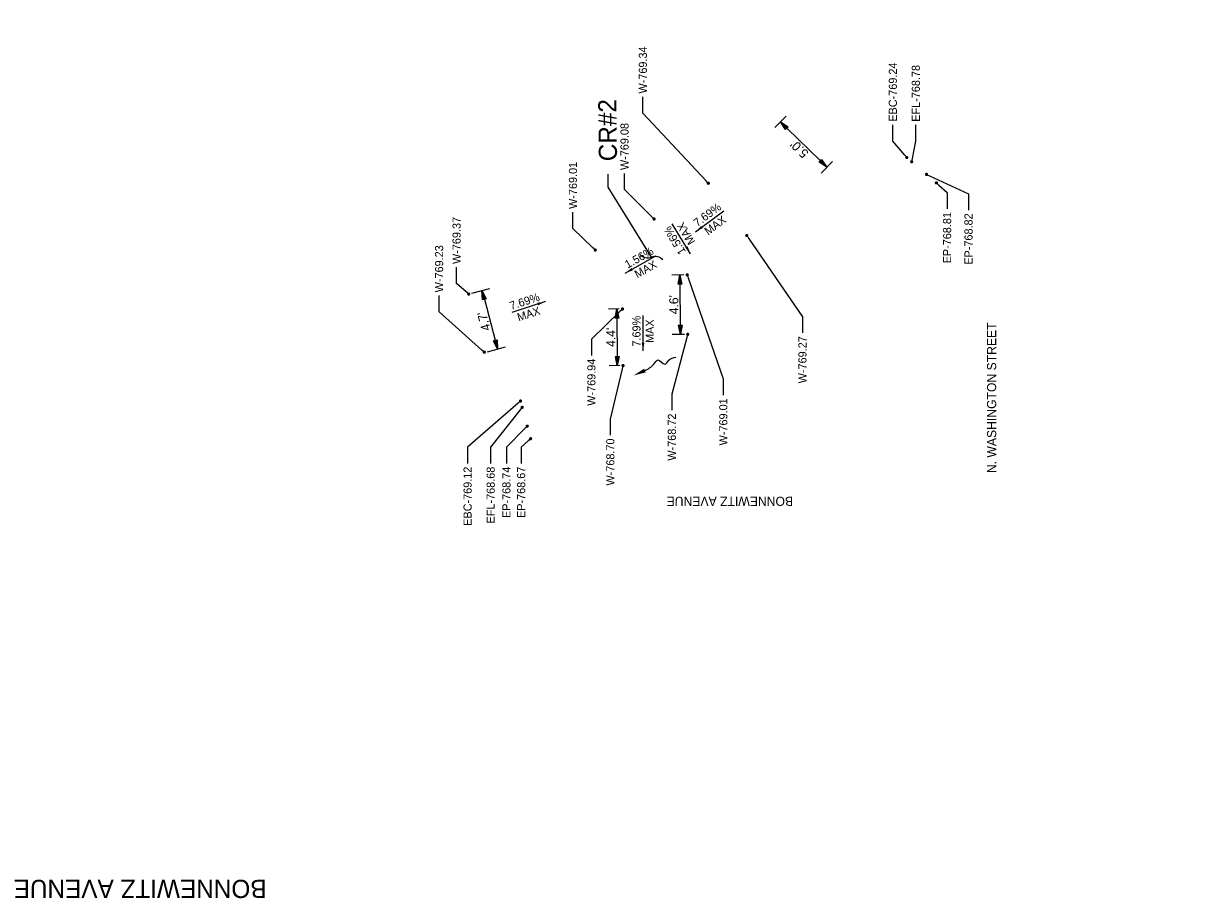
# Model space of a CAD drawing. Header units: feet. Extents: x -492 to 168779, y -198 to 321452.
# Tile 35 of 37: x 168608 to 168699, y 321079 to 321146. Entities that reach past the tile are written whole.
import ezdxf
from ezdxf import colors
from ezdxf.entities.mleader import LeaderData, LeaderLine
from ezdxf.math import Vec2, Vec3

# ---------------------------------------------------------------- set-up
doc = ezdxf.new("R2010")
doc.units = ezdxf.units.FT
doc.header["$MEASUREMENT"] = 0
for name, color, linetype in [('DT_P_Text', 3, 'Continuous'), ('GE_X_CL_Text', 131, 'Continuous'), ('PV_P_Text', 8, 'Continuous')]:
    doc.layers.add(name, color=color, linetype=linetype)
doc.styles.add('Slanted-Normal', font='font31.shx', dxfattribs={"height": 0.14})
doc.styles.get("Standard").update_dxf_attribs({"font": 'font31.shx'})
doc.styles.add('Style-font31', font='font31.shx')
doc.dimstyles.new('Dec-1  Slanted', dxfattribs={"dimtxt": 0.14, "dimasz": 0.14, "dimexe": 0.07, "dimexo": 0.07, "dimgap": 0.07, "dimtad": 1, "dimdec": 1, "dimzin": 3, "dimdsep": 46, "dimtxsty": 'Slanted-Normal', "dimblk": 'Dim1', "dimcen": 0, "dimclrd": 95, "dimclre": 95, "dimclrt": 7, "dimadec": 1, "dimazin": 3, "dimtfac": 1, "dimtdec": 1, "dimtix": 1, "dimtofl": 0, "dimtmove": 1, "dimatfit": 3, "dimldrblk": 'Dim1', "dimfxl": 1, "dimtolj": 1, "dimtzin": 0, "dimlwd": -1, "dimlwe": -1, "dimarcsym": 0})

# ---------------------------------------------------------------- blocks, each defined once
blk = doc.blocks.new('_Dot')
at = {"color": 0, "linetype": 'ByBlock', "lineweight": -2}
blk.add_line((-0.5, 0), (-1, 0), dxfattribs=at)
at = {"color": 0, "linetype": 'ByBlock', "const_width": 0.5}
blk.add_lwpolyline([(-0.25, 0, 1), (0.25, 0, 1)], format="xyb", close=True, dxfattribs=at)
blk = doc.blocks.new('Dim1')
h = blk.add_hatch(color=4)
h.dxf.hatch_style = 1
h.paths.add_polyline_path([(0, 0), (-1, -0.2), (-1, 0.2)])
at = {"color": 4}
blk.add_lwpolyline([(0, 0), (-1, -0.2), (-1, 0.2), (0, 0)], dxfattribs=at)
blk = doc.blocks.new('*D1435')
at = {"layer": 'Defpoints', "color": 0, "transparency": 16777216}
for p in [(168642.138, 321125.631, 838.941), (168644.364, 321121.396), (168643.344, 321121.123, 838.941)]:
    blk.add_point(p, dxfattribs=at)
at = {"layer": 'PV_P_Text', "color": 95, "linetype": 'Continuous', "transparency": 16777216}
for p, q in [((168642.379, 321125.695), (168643.762, 321126.065)), ((168643.339, 321125.227), (168644.183, 321122.072)), ((168643.586, 321121.188), (168644.968, 321121.557))]:
    blk.add_line(p, q, dxfattribs=at)
at = {"layer": 'PV_P_Text', "color": 95, "transparency": 16777216}
for p, xscale, yscale, zscale, rotation in [((168643.158, 321125.903), 0.7, 0.7, 0.7, 104.9798281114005), ((168644.364, 321121.396), 0.7000000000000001, 0.7000000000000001, 0.7000000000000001, 284.9798281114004)]:
    blk.add_blockref('Dim1', p, dxfattribs=dict(at, xscale=xscale, yscale=yscale, zscale=zscale, rotation=rotation))
at = {"layer": 'PV_P_Text', "color": 7, "transparency": 16777216, "insert": (168643.302, 321123.527), "char_height": 0.7, "attachment_point": 5, "rotation": 104.97983, "style": 'Slanted-Normal'}
blk.add_mtext("\\A1;4.7'", dxfattribs=at)
blk = doc.blocks.new('*D1450')
at = {"layer": 'Defpoints', "color": 0, "transparency": 16777216}
for p in [(168653.971, 321124.484, 838.941), (168653.567, 321120.121), (168654.01, 321120.125, 838.941)]:
    blk.add_point(p, dxfattribs=at)
at = {"layer": 'PV_P_Text', "color": 95, "linetype": 'Continuous', "transparency": 16777216}
for p, q in [((168653.721, 321124.482), (168652.903, 321124.474)), ((168653.534, 321123.78), (168653.561, 321120.821)), ((168653.76, 321120.123), (168652.942, 321120.116))]:
    blk.add_line(p, q, dxfattribs=at)
at = {"layer": 'PV_P_Text', "color": 95, "transparency": 16777216, "xscale": 0.7000000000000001, "yscale": 0.7000000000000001, "zscale": 0.7000000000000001}
for p, rotation in [((168653.528, 321124.48), 90.51252288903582), ((168653.567, 321120.121), 270.5125228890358)]:
    blk.add_blockref('Dim1', p, dxfattribs=dict(at, rotation=rotation))
at = {"layer": 'PV_P_Text', "color": 7, "transparency": 16777216, "insert": (168653.072, 321122.296), "char_height": 0.7, "attachment_point": 5, "rotation": 90.51252, "style": 'Slanted-Normal'}
blk.add_mtext("\\A1;4.4'", dxfattribs=at)
blk = doc.blocks.new('*D1451')
at = {"layer": 'Defpoints', "color": 0, "transparency": 16777216}
for p in [(168658.947, 321127.103, 838.941), (168658.419, 321122.524), (168658.989, 321122.529, 838.941)]:
    blk.add_point(p, dxfattribs=at)
at = {"layer": 'PV_P_Text', "color": 95, "linetype": 'Continuous', "transparency": 16777216}
for p, q in [((168658.697, 321127.101), (168657.752, 321127.092)), ((168658.384, 321126.398), (168658.412, 321123.224)), ((168658.739, 321122.527), (168657.794, 321122.519))]:
    blk.add_line(p, q, dxfattribs=at)
at = {"layer": 'PV_P_Text', "color": 95, "transparency": 16777216, "xscale": 0.7000000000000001, "yscale": 0.7000000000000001, "zscale": 0.7000000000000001}
for p, rotation in [((168658.377, 321127.098), 90.51920873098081), ((168658.419, 321122.524), 270.5192087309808)]:
    blk.add_blockref('Dim1', p, dxfattribs=dict(at, rotation=rotation))
at = {"layer": 'PV_P_Text', "color": 7, "transparency": 16777216, "insert": (168657.923, 321124.807), "char_height": 0.7, "attachment_point": 5, "rotation": 90.51921, "style": 'Slanted-Normal'}
blk.add_mtext("\\A1;4.6'", dxfattribs=at)
blk = doc.blocks.new('_Integral')
at = {"color": 0, "linetype": 'ByBlock', "lineweight": -2}
for centre, start, end in [((0.445, -0.091), 102, 168), ((-0.445, 0.091), 282, 348)]:
    blk.add_arc(centre, 0.454, start, end, dxfattribs=at)
blk = doc.blocks.new('*D1467')
at = {"layer": 'Defpoints', "color": 0, "transparency": 16777216}
for p in [(168666.731, 321139.507, 838.941), (168670.303, 321136.014, 838.941), (168669.691, 321135.388)]:
    blk.add_point(p, dxfattribs=at)
at = {"layer": 'PV_P_Text', "color": 95, "linetype": 'Continuous', "transparency": 16777216}
for p, q in [((168666.556, 321139.328), (168665.682, 321138.435)), ((168666.619, 321138.392), (168669.191, 321135.877)), ((168670.128, 321135.835), (168669.254, 321134.941))]:
    blk.add_line(p, q, dxfattribs=at)
at = {"layer": 'PV_P_Text', "color": 95, "transparency": 16777216, "xscale": 0.7000000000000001, "yscale": 0.7000000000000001, "zscale": 0.7000000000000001}
for p, rotation in [((168666.119, 321138.882), 135.6361729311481), ((168669.691, 321135.388), 315.6361729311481)]:
    blk.add_blockref('Dim1', p, dxfattribs=dict(at, rotation=rotation))
at = {"layer": 'PV_P_Text', "color": 7, "transparency": 16777216, "insert": (168667.573, 321136.795), "char_height": 0.7, "attachment_point": 5, "rotation": 135.63617, "style": 'Slanted-Normal'}
blk.add_mtext("\\A1;5.0'", dxfattribs=at)

msp = doc.modelspace()

# ---------------------------------------------------------------- linework, layer by layer
at = {"layer": 'PV_P_Text', "color": 7, "linetype": 'ByBlock', "lineweight": -2, "elevation": -1013.439}
for points in [[(168659.58018, 321130.42016), (168661.75717, 321132.03808)], [(168655.55264, 321121.25695), (168655.55323, 321123.96932)]]:
    msp.add_lwpolyline(points, dxfattribs=at)
at = {"layer": 'PV_P_Text', "color": 7, "linetype": 'ByBlock', "lineweight": -2}
for points in [[(168659.20864, 321128.71397), (168657.79921, 321131.0314)], [(168654.17435, 321127.23623), (168656.53179, 321128.57766)], [(168648.03211, 321125.04907), (168645.45514, 321124.20278)]]:
    msp.add_lwpolyline(points, dxfattribs=at)
at = {"layer": 'PV_P_Text'}
msp.add_spline([(168655.69461, 321119.74104, 768.925), (168656.38478, 321120.24433, 768.925), (168656.686, 321120.55411, 768.925), (168657.23149, 321120.23036, 768.925), (168657.5448, 321120.53767, 768.925), (168658.07292, 321120.76506, 768.925)], degree=3, dxfattribs=at)
at = {"layer": 'PV_P_Text', "color": 7}
for points in [[(168660.01967, 321130.87658, -1013.439), (168659.58018, 321130.42016, -1013.439), (168660.14395, 321130.70936, -1013.439)], [(168658.79487, 321129.19384), (168659.20864, 321128.71397), (168658.97287, 321129.3021)], [(168654.66605, 321127.63587), (168654.17435, 321127.23623), (168654.76908, 321127.4548)], [(168647.40581, 321124.95303), (168648.03211, 321125.04907), (168647.47081, 321124.75509)], [(168655.44861, 321121.88197, -1013.439), (168655.55264, 321121.25695, -1013.439), (168655.65694, 321121.88193, -1013.439)]]:
    msp.add_solid(points, dxfattribs=at)
at = {"layer": 'PV_P_Text'}
msp.add_solid([(168655.7569, 321119.59638, 768.925), (168654.82665, 321119.36732, 768.925), (168655.63232, 321119.8857, 768.925)], dxfattribs=at)

# ---------------------------------------------------------------- texts
at = {"layer": 'GE_X_CL_Text', "insert": (168626.581, 321079.15019), "char_height": 1.4, "attachment_point": 1, "rotation": 180}
msp.add_mtext_dynamic_manual_height_columns('BONNEWITZ AVENUE', width=20.505522, gutter_width=14, heights=[1.70289], dxfattribs=at)
at = {"layer": 'PV_P_Text', "color": 7, "char_height": 0.625, "attachment_point": 5}
for s, insert, rotation in [('7.69%', (168660.4941, 321131.73028, -1013.439), 36.6193899), ('MAX', (168661.0982, 321130.91744, -1013.439), 36.6193899), ('1.56%', (168657.98876, 321129.74526), 121.3075223), ('MAX', (168658.85404, 321130.27151), 121.3075223), ('1.56%', (168655.24068, 321128.4256), 29.6407411), ('MAX', (168655.74154, 321127.54538), 29.6407411), ('7.69%', (168646.43474, 321125.05746), 18.1804738), ('MAX', (168646.75072, 321124.09527), 18.1804738), ('7.69%', (168655.0466, 321122.77207, -1013.439), 89.98739), ('MAX', (168656.05934, 321122.77185, -1013.439), 89.98739)]:
    msp.add_mtext(s, dxfattribs=dict(at, insert=insert, rotation=rotation))
at = {"layer": 'PV_P_Text', "char_height": 0.7, "attachment_point": 1}
for s, insert, rotation in [('N. WASHINGTON STREET', (168682.01651, 321111.84804), 90), ('BONNEWITZ AVENUE', (168667.09033, 321109.32896), 180)]:
    msp.add_mtext_dynamic_manual_height_columns(s, width=12.5453557, gutter_width=14, heights=[0], dxfattribs=dict(at, insert=insert, rotation=rotation))

# ---------------------------------------------------------------- dimensions: what is measured, and where the dimension line sits
at = {"layer": 'PV_P_Text', "color": 7}
for p1, p2, distance, picture, middle in [((168666.73083, 321139.50719), (168670.30297, 321136.01351), -0.875, '*D1467', (168667.57296, 321136.79522, -838.941)), ((168658.94714, 321127.1028), (168658.98859, 321122.52937), -0.5699, '*D1451', (168657.92301, 321124.80661, -838.941)), ((168642.13799, 321125.63051), (168643.3441, 321121.12292), 1.056, '*D1435', (168643.3023, 321123.52689, -838.941)), ((168653.97118, 321124.48398), (168654.01017, 321120.12542), -0.44332, '*D1450', (168653.07239, 321122.29649, -838.941))]:
    dim = msp.add_aligned_dim(p1=p1, p2=p2, distance=distance, dimstyle='Dec-1  Slanted', override={"dimscale": 0, "dimexe": 0.125, "dimexo": 0.05, "dimgap": 0.025, "dimtad": 4, "dimpost": "'"}, dxfattribs=at)
    dim.commit()
    dim.dimension.update_dxf_attribs({"geometry": picture, "text_midpoint": middle})

# ---------------------------------------------------------------- leaders
at = {"layer": 'DT_P_Text'}
ml = msp.add_multileader_mtext('Standard', dxfattribs=at)
ml.set_content('CR#2', color=256, style='Style-font31')
ml.set_leader_properties()
ml.set_arrow_properties(name='INTEGRAL')
ml.build(insert=Vec2(0, 0))
ml.multileader.update_dxf_attribs({"text_right_attachment_type": 3, "dogleg_length": 0.1, "arrow_head_size": 1.8, "scale": 10})
ctx = ml.context
ctx.base_point, ctx.scale, ctx.char_height, ctx.arrow_head_size, ctx.landing_gap_size, ctx.plane_origin, ctx.plane_x_axis, ctx.plane_y_axis = Vec3(168652.8609, 321134.84927), 10, 1.4, 1.8, 1, Vec3(168583.57088, 321104.25746), Vec3(-0.01181455, 0.99993021), Vec3(-0.99993021, -0.01181455)
ctx.right_attachment = 3
notes = []
notes.append((ctx, [(1, (1, 1, 0), (168652.87271, 321133.84934), (-0.01181455, 0.99993021), 1, [(0, [(168656.1967, 321128.47108)], 0, [])])]))
ctx.mtext.insert, ctx.mtext.text_direction, ctx.mtext.rotation, ctx.mtext.width, ctx.mtext.flow_direction = Vec3(168652.14913, 321135.84093), Vec3(-0.01181455, 0.99993021), 1.58261115, 6.529367, 5
ml = msp.add_multileader_mtext('Standard', dxfattribs=at)
ml.set_content('CR#1', color=256, style='Style-font31')
ml.set_leader_properties()
ml.set_arrow_properties(name='INTEGRAL')
ml.build(insert=Vec2(0, 0))
ml.multileader.update_dxf_attribs({"text_right_attachment_type": 3, "dogleg_length": 0.1, "arrow_head_size": 1.8, "scale": 10})
ctx = ml.context
ctx.base_point, ctx.scale, ctx.char_height, ctx.arrow_head_size, ctx.landing_gap_size, ctx.plane_origin, ctx.plane_x_axis, ctx.plane_y_axis = Vec3(168697.23256, 321162.06632), 10, 1.4, 1.8, 1, Vec3(168613.27854, 321155.65354), Vec3(-0.01181455, 0.99993021), Vec3(-0.99993021, -0.01181455)
ctx.right_attachment, ctx.text_align_type = 3, 2
notes.append((ctx, [(0, (1, 1, 0), (168697.14303, 321169.64356), (0.01181455, -0.99993021), 1, [(0, [(168690.57655, 321174.94505)], 0, [])])]))
ctx.mtext.insert, ctx.mtext.text_direction, ctx.mtext.rotation, ctx.mtext.width, ctx.mtext.alignment, ctx.mtext.flow_direction = Vec3(168696.46671, 321167.63543), Vec3(-0.01181455, 0.99993021), 1.58261115, 6.529367, 3, 5
at = {"layer": 'PV_P_Text', "color": 7}
ml = msp.add_multileader_mtext('Standard', dxfattribs=at)
ml.set_content('W-769.34', color=7)
ml.set_leader_properties()
ml.set_arrow_properties(name='DOT')
ml.build(insert=Vec2(0, 0))
ml.multileader.update_dxf_attribs({"text_right_attachment_type": 2, "dogleg_length": 0.25, "arrow_head_size": 0.25, "scale": 5})
ctx = ml.context
ctx.base_point, ctx.scale, ctx.char_height, ctx.arrow_head_size, ctx.landing_gap_size, ctx.plane_origin, ctx.plane_x_axis, ctx.plane_y_axis = Vec3(168655.53365, 321140.80937), 5, 0.625, 0.25, 0.25, Vec3(168665.14956, 321148.41937), Vec3(0, 1), Vec3(-1, 0)
ctx.right_attachment = 2
notes.append((ctx, [(1, (1, 1, 0), (168655.53365, 321139.55937), (0, 1), 1.25, [(0, [(168660.5728, 321134.15633)], 0, [])])]))
ctx.mtext.insert, ctx.mtext.text_direction, ctx.mtext.rotation, ctx.mtext.flow_direction = Vec3(168655.22115, 321141.05937), Vec3(0, 1), 1.57079633, 5
ml = msp.add_multileader_mtext('Standard', dxfattribs=at)
ml.set_content('EBC-769.24', color=7)
ml.set_leader_properties()
ml.set_arrow_properties(name='DOT')
ml.build(insert=Vec2(0, 0))
ml.multileader.update_dxf_attribs({"text_right_attachment_type": 2, "dogleg_length": 0.25, "arrow_head_size": 0.25, "scale": 5})
ctx = ml.context
ctx.base_point, ctx.scale, ctx.char_height, ctx.arrow_head_size, ctx.landing_gap_size, ctx.plane_origin, ctx.plane_x_axis, ctx.plane_y_axis = Vec3(168674.76781, 321138.64389), 5, 0.625, 0.25, 0.25, Vec3(168680.24542, 321150.55744), Vec3(0, 1), Vec3(-1, 0)
ctx.right_attachment = 2
notes.append((ctx, [(1, (1, 1, 0), (168674.76781, 321137.39389), (0, 1), 1.25, [(0, [(168675.83974, 321136.13862)], 0, [])])]))
ctx.mtext.insert, ctx.mtext.text_direction, ctx.mtext.rotation, ctx.mtext.flow_direction = Vec3(168674.45531, 321138.89389), Vec3(0, 1), 1.57079633, 5
ml = msp.add_multileader_mtext('Standard', dxfattribs=at)
ml.set_content('EFL-768.78', color=7)
ml.set_leader_properties()
ml.set_arrow_properties(name='DOT')
ml.build(insert=Vec2(0, 0))
ml.multileader.update_dxf_attribs({"text_right_attachment_type": 2, "dogleg_length": 0.25, "arrow_head_size": 0.25, "scale": 5})
ctx = ml.context
ctx.base_point, ctx.scale, ctx.char_height, ctx.arrow_head_size, ctx.landing_gap_size, ctx.plane_origin, ctx.plane_x_axis, ctx.plane_y_axis = Vec3(168676.5368, 321138.64057, 768.776), 5, 0.625, 0.25, 0.25, Vec3(168680.58467, 321150.18782, 768.776), Vec3(0, 1), Vec3(-1, 0)
ctx.right_attachment = 2
notes.append((ctx, [(1, (1, 1, 0), (168676.5368, 321137.39057, 768.776), (0, 1), 1.25, [(0, [(168676.21945, 321135.81331, 768.776)], 0, [])])]))
ctx.mtext.insert, ctx.mtext.text_direction, ctx.mtext.rotation, ctx.mtext.flow_direction = Vec3(168676.2243, 321138.89057, 768.776), Vec3(0, 1), 1.57079633, 5
ml = msp.add_multileader_mtext('Standard', dxfattribs=at)
ml.set_content('W-769.08', color=7)
ml.set_leader_properties()
ml.set_arrow_properties(name='DOT')
ml.build(insert=Vec2(0, 0))
ml.multileader.update_dxf_attribs({"text_right_attachment_type": 2, "dogleg_length": 0.25, "arrow_head_size": 0.25, "scale": 5})
ctx = ml.context
ctx.base_point, ctx.scale, ctx.char_height, ctx.arrow_head_size, ctx.landing_gap_size, ctx.plane_origin, ctx.plane_x_axis, ctx.plane_y_axis = Vec3(168654.12407, 321134.91926), 5, 0.625, 0.25, 0.25, Vec3(168660.97504, 321145.66739), Vec3(0, 1), Vec3(-1, 0)
ctx.right_attachment = 2
notes.append((ctx, [(1, (1, 1, 0), (168654.12407, 321133.66926), (0, 1), 1.25, [(0, [(168656.39828, 321131.40435)], 0, [])])]))
ctx.mtext.insert, ctx.mtext.text_direction, ctx.mtext.rotation, ctx.mtext.flow_direction = Vec3(168653.81157, 321135.16926), Vec3(0, 1), 1.57079633, 5
ml = msp.add_multileader_mtext('Standard', dxfattribs=at)
ml.set_content('W-769.01', color=7)
ml.set_leader_properties()
ml.set_arrow_properties(name='DOT')
ml.build(insert=Vec2(0, 0))
ml.multileader.update_dxf_attribs({"text_right_attachment_type": 2, "dogleg_length": 0.25, "arrow_head_size": 0.25, "scale": 5})
ctx = ml.context
ctx.base_point, ctx.scale, ctx.char_height, ctx.arrow_head_size, ctx.landing_gap_size, ctx.plane_origin, ctx.plane_x_axis, ctx.plane_y_axis = Vec3(168650.15797, 321131.92831), 5, 0.625, 0.25, 0.25, Vec3(168656.45006, 321143.27868), Vec3(0, 1), Vec3(-1, 0)
ctx.right_attachment = 2
notes.append((ctx, [(1, (1, 1, 0), (168650.15797, 321130.67831), (0, 1), 1.25, [(0, [(168651.8733, 321129.01563)], 0, [])])]))
ctx.mtext.insert, ctx.mtext.text_direction, ctx.mtext.rotation, ctx.mtext.flow_direction = Vec3(168649.84547, 321132.17831), Vec3(0, 1), 1.57079633, 5
ml = msp.add_multileader_mtext('Standard', dxfattribs=at)
ml.set_content('EP-768.82', color=7)
ml.set_leader_properties()
ml.set_arrow_properties(name='DOT')
ml.build(insert=Vec2(0, 0))
ml.multileader.update_dxf_attribs({"text_right_attachment_type": 2, "dogleg_length": 0.25, "arrow_head_size": 0.25, "scale": 5})
ctx = ml.context
ctx.base_point, ctx.scale, ctx.char_height, ctx.arrow_head_size, ctx.landing_gap_size, ctx.plane_origin, ctx.plane_x_axis, ctx.plane_y_axis = Vec3(168680.58748, 321126.95399), 5, 0.625, 0.25, 0.25, Vec3(168681.76424, 321149.25622), Vec3(0, 1), Vec3(-1, 0)
ctx.right_attachment, ctx.text_align_type = 2, 2
notes.append((ctx, [(0, (1, 1, 0), (168680.58748, 321133.33693), (0, -1), 1.25, [(0, [(168677.35857, 321134.8374)], 0, [])])]))
ctx.mtext.insert, ctx.mtext.text_direction, ctx.mtext.rotation, ctx.mtext.alignment, ctx.mtext.flow_direction = Vec3(168680.27498, 321131.83693), Vec3(0, 1), 1.57079633, 3, 5
ml = msp.add_multileader_mtext('Standard', dxfattribs=at)
ml.set_content('EP-768.81', color=7)
ml.set_leader_properties()
ml.set_arrow_properties(name='DOT')
ml.build(insert=Vec2(0, 0))
ml.multileader.update_dxf_attribs({"text_right_attachment_type": 2, "dogleg_length": 0.25, "arrow_head_size": 0.25, "scale": 5})
ctx = ml.context
ctx.base_point, ctx.scale, ctx.char_height, ctx.arrow_head_size, ctx.landing_gap_size, ctx.plane_origin, ctx.plane_x_axis, ctx.plane_y_axis = Vec3(168678.94115, 321127.26443), 5, 0.625, 0.25, 0.25, Vec3(168682.52365, 321148.60561), Vec3(0, 1), Vec3(-1, 0)
ctx.right_attachment, ctx.text_align_type = 2, 2
notes.append((ctx, [(0, (1, 1, 0), (168678.94115, 321133.43903), (0, -1), 1.25, [(0, [(168678.11798, 321134.18679)], 0, [])])]))
ctx.mtext.insert, ctx.mtext.text_direction, ctx.mtext.rotation, ctx.mtext.alignment, ctx.mtext.flow_direction = Vec3(168678.62865, 321131.93903), Vec3(0, 1), 1.57079633, 3, 5
ml = msp.add_multileader_mtext('Standard', dxfattribs=at)
ml.set_content('W-769.37', color=7)
ml.set_leader_properties()
ml.set_arrow_properties(name='DOT')
ml.build(insert=Vec2(0, 0))
ml.multileader.update_dxf_attribs({"text_right_attachment_type": 2, "dogleg_length": 0.25, "arrow_head_size": 0.25, "scale": 5})
ctx = ml.context
ctx.base_point, ctx.scale, ctx.char_height, ctx.arrow_head_size, ctx.landing_gap_size, ctx.plane_origin, ctx.plane_x_axis, ctx.plane_y_axis = Vec3(168641.20394, 321127.69035), 5, 0.625, 0.25, 0.25, Vec3(168650.43639, 321143.57067), Vec3(0, 1), Vec3(-1, 0)
ctx.right_attachment = 2
notes.append((ctx, [(1, (1, 1, 0), (168641.20394, 321126.44035), (0, 1), 1.25, [(0, [(168642.13799, 321125.63051)], 0, [])])]))
ctx.mtext.insert, ctx.mtext.text_direction, ctx.mtext.rotation, ctx.mtext.flow_direction = Vec3(168640.89144, 321127.94035), Vec3(0, 1), 1.57079633, 5
ml = msp.add_multileader_mtext('Standard', dxfattribs=at)
ml.set_content('W-769.23', color=7)
ml.set_leader_properties()
ml.set_arrow_properties(name='DOT')
ml.build(insert=Vec2(0, 0))
ml.multileader.update_dxf_attribs({"text_right_attachment_type": 2, "dogleg_length": 0.25, "arrow_head_size": 0.25, "scale": 5})
ctx = ml.context
ctx.base_point, ctx.scale, ctx.char_height, ctx.arrow_head_size, ctx.landing_gap_size, ctx.plane_origin, ctx.plane_x_axis, ctx.plane_y_axis = Vec3(168639.85913, 321125.51105), 5, 0.625, 0.25, 0.25, Vec3(168651.61244, 321139.17542), Vec3(0, 1), Vec3(-1, 0)
ctx.right_attachment = 2
notes.append((ctx, [(1, (1, 1, 0), (168639.85913, 321124.26105), (0, 1), 1.25, [(0, [(168643.33505, 321121.15675)], 0, [])])]))
ctx.mtext.insert, ctx.mtext.text_direction, ctx.mtext.rotation, ctx.mtext.flow_direction = Vec3(168639.54663, 321125.76105), Vec3(0, 1), 1.57079633, 5
ml = msp.add_multileader_mtext('Standard', dxfattribs=at)
ml.set_content('W-769.27', color=7)
ml.set_leader_properties()
ml.set_arrow_properties(name='DOT')
ml.build(insert=Vec2(0, 0))
ml.multileader.update_dxf_attribs({"text_right_attachment_type": 2, "dogleg_length": 0.25, "arrow_head_size": 0.25, "scale": 5})
ctx = ml.context
ctx.base_point, ctx.scale, ctx.char_height, ctx.arrow_head_size, ctx.landing_gap_size, ctx.plane_origin, ctx.plane_x_axis, ctx.plane_y_axis = Vec3(168667.81224, 321117.94055), 5, 0.625, 0.25, 0.25, Vec3(168668.10652, 321144.3974), Vec3(0, 1), Vec3(-1, 0)
ctx.right_attachment, ctx.text_align_type = 2, 2
notes.append((ctx, [(0, (1, 1, 0), (168667.81224, 321123.88201), (0, -1), 1.25, [(0, [(168663.52976, 321130.13436)], 0, [])])]))
ctx.mtext.insert, ctx.mtext.text_direction, ctx.mtext.rotation, ctx.mtext.alignment, ctx.mtext.flow_direction = Vec3(168667.49974, 321122.38201), Vec3(0, 1), 1.57079633, 3, 5
ml = msp.add_multileader_mtext('Standard', dxfattribs=at)
ml.set_content('W-769.01', color=7)
ml.set_leader_properties()
ml.set_arrow_properties(name='DOT')
ml.build(insert=Vec2(0, 0))
ml.multileader.update_dxf_attribs({"text_right_attachment_type": 2, "dogleg_length": 0.25, "arrow_head_size": 0.25, "scale": 5})
ctx = ml.context
ctx.base_point, ctx.scale, ctx.char_height, ctx.arrow_head_size, ctx.landing_gap_size, ctx.plane_origin, ctx.plane_x_axis, ctx.plane_y_axis = Vec3(168661.72272, 321113.34147), 5, 0.625, 0.25, 0.25, Vec3(168663.52391, 321141.36584), Vec3(0, 1), Vec3(-1, 0)
ctx.right_attachment, ctx.text_align_type = 2, 2
notes.append((ctx, [(0, (1, 1, 0), (168661.72272, 321119.10437), (0, -1), 1.25, [(0, [(168658.94714, 321127.1028)], 0, [])])]))
ctx.mtext.insert, ctx.mtext.text_direction, ctx.mtext.rotation, ctx.mtext.alignment, ctx.mtext.flow_direction = Vec3(168661.41022, 321117.60437), Vec3(0, 1), 1.57079633, 3, 5
ml = msp.add_multileader_mtext('Standard', dxfattribs=at)
ml.set_content('W-769.94', color=7)
ml.set_leader_properties()
ml.set_arrow_properties(name='DOT')
ml.build(insert=Vec2(0, 0))
ml.multileader.update_dxf_attribs({"text_right_attachment_type": 2, "dogleg_length": 0.25, "arrow_head_size": 0.25, "scale": 5})
ctx = ml.context
ctx.base_point, ctx.scale, ctx.char_height, ctx.arrow_head_size, ctx.landing_gap_size, ctx.plane_origin, ctx.plane_x_axis, ctx.plane_y_axis = Vec3(168651.57439, 321116.23768), 5, 0.625, 0.25, 0.25, Vec3(168658.54743, 321138.74702), Vec3(0, 1), Vec3(-1, 0)
ctx.right_attachment, ctx.text_align_type = 2, 2
notes.append((ctx, [(0, (1, 1, 0), (168651.57439, 321122.15434), (0, -1), 1.25, [(0, [(168653.97067, 321124.48398)], 0, [])])]))
ctx.mtext.insert, ctx.mtext.text_direction, ctx.mtext.rotation, ctx.mtext.alignment, ctx.mtext.flow_direction = Vec3(168651.26189, 321120.65434), Vec3(0, 1), 1.57079633, 3, 5
ml = msp.add_multileader_mtext('Standard', dxfattribs=at)
ml.set_content('W-768.72', color=7)
ml.set_leader_properties()
ml.set_arrow_properties(name='DOT')
ml.build(insert=Vec2(0, 0))
ml.multileader.update_dxf_attribs({"text_right_attachment_type": 2, "dogleg_length": 0.25, "arrow_head_size": 0.25, "scale": 5})
ctx = ml.context
ctx.base_point, ctx.scale, ctx.char_height, ctx.arrow_head_size, ctx.landing_gap_size, ctx.plane_origin, ctx.plane_x_axis, ctx.plane_y_axis = Vec3(168657.76733, 321112.03913), 5, 0.625, 0.25, 0.25, Vec3(168663.80348, 321136.35273), Vec3(0, 1), Vec3(-1, 0)
ctx.right_attachment, ctx.text_align_type = 2, 2
notes.append((ctx, [(0, (1, 1, 0), (168657.76733, 321117.93099), (0, -1), 1.25, [(0, [(168658.98859, 321122.52937)], 0, [])])]))
ctx.mtext.insert, ctx.mtext.text_direction, ctx.mtext.rotation, ctx.mtext.alignment, ctx.mtext.flow_direction = Vec3(168657.45483, 321116.43099), Vec3(0, 1), 1.57079633, 3, 5
ml = msp.add_multileader_mtext('Standard', dxfattribs=at)
ml.set_content('W-768.70', color=7)
ml.set_leader_properties()
ml.set_arrow_properties(name='DOT')
ml.build(insert=Vec2(0, 0))
ml.multileader.update_dxf_attribs({"text_right_attachment_type": 2, "dogleg_length": 0.25, "arrow_head_size": 0.25, "scale": 5})
ctx = ml.context
ctx.base_point, ctx.scale, ctx.char_height, ctx.arrow_head_size, ctx.landing_gap_size, ctx.plane_origin, ctx.plane_x_axis, ctx.plane_y_axis = Vec3(168653.03196, 321110.09132), 5, 0.625, 0.25, 0.25, Vec3(168658.78325, 321133.92848), Vec3(0, 1), Vec3(-1, 0)
ctx.right_attachment, ctx.text_align_type = 2, 2
notes.append((ctx, [(0, (1, 1, 0), (168653.03196, 321116.01294), (0, -1), 1.25, [(0, [(168654.01017, 321120.12542)], 0, [])])]))
ctx.mtext.insert, ctx.mtext.text_direction, ctx.mtext.rotation, ctx.mtext.alignment, ctx.mtext.flow_direction = Vec3(168652.71946, 321114.51294), Vec3(0, 1), 1.57079633, 3, 5
ml = msp.add_multileader_mtext('Standard', dxfattribs=at)
ml.set_content('EBC-769.12', color=7)
ml.set_leader_properties()
ml.set_arrow_properties(name='DOT')
ml.build(insert=Vec2(0, 0))
ml.multileader.update_dxf_attribs({"text_right_attachment_type": 2, "dogleg_length": 0.25, "arrow_head_size": 0.25, "scale": 5})
ctx = ml.context
ctx.base_point, ctx.scale, ctx.char_height, ctx.arrow_head_size, ctx.landing_gap_size, ctx.plane_origin, ctx.plane_x_axis, ctx.plane_y_axis = Vec3(168642.05123, 321107.13381), 5, 0.625, 0.25, 0.25, Vec3(168650.45061, 321131.93849), Vec3(0, 1), Vec3(-1, 0)
ctx.right_attachment, ctx.text_align_type = 2, 2
notes.append((ctx, [(0, (1, 1, 0), (168642.05123, 321113.84413), (0, -1), 1.25, [(0, [(168646.11938, 321117.3948)], 0, [])])]))
ctx.mtext.insert, ctx.mtext.text_direction, ctx.mtext.rotation, ctx.mtext.alignment, ctx.mtext.flow_direction = Vec3(168641.73873, 321112.34413), Vec3(0, 1), 1.57079633, 3, 5
ml = msp.add_multileader_mtext('Standard', dxfattribs=at)
ml.set_content('EFL-768.68', color=7)
ml.set_leader_properties()
ml.set_arrow_properties(name='DOT')
ml.build(insert=Vec2(0, 0))
ml.multileader.update_dxf_attribs({"text_right_attachment_type": 2, "dogleg_length": 0.25, "arrow_head_size": 0.25, "scale": 5})
ctx = ml.context
ctx.base_point, ctx.scale, ctx.char_height, ctx.arrow_head_size, ctx.landing_gap_size, ctx.plane_origin, ctx.plane_x_axis, ctx.plane_y_axis = Vec3(168643.82606, 321106.97508), 5, 0.625, 0.25, 0.25, Vec3(168650.58056, 321131.45567), Vec3(0, 1), Vec3(-1, 0)
ctx.right_attachment, ctx.text_align_type = 2, 2
notes.append((ctx, [(0, (1, 1, 0), (168643.82606, 321113.84413), (0, -1), 1.25, [(0, [(168646.24933, 321116.91198)], 0, [])])]))
ctx.mtext.insert, ctx.mtext.text_direction, ctx.mtext.rotation, ctx.mtext.alignment, ctx.mtext.flow_direction = Vec3(168643.51356, 321112.34413), Vec3(0, 1), 1.57079633, 3, 5
ml = msp.add_multileader_mtext('Standard', dxfattribs=at)
ml.set_content('EP-768.74', color=7)
ml.set_leader_properties()
ml.set_arrow_properties(name='DOT')
ml.build(insert=Vec2(0, 0))
ml.multileader.update_dxf_attribs({"text_right_attachment_type": 2, "dogleg_length": 0.25, "arrow_head_size": 0.25, "scale": 5})
ctx = ml.context
ctx.base_point, ctx.scale, ctx.char_height, ctx.arrow_head_size, ctx.landing_gap_size, ctx.plane_origin, ctx.plane_x_axis, ctx.plane_y_axis = Vec3(168645.03869, 321107.47608), 5, 0.625, 0.25, 0.25, Vec3(168650.97043, 321130.00722), Vec3(0, 1), Vec3(-1, 0)
ctx.right_attachment, ctx.text_align_type = 2, 2
notes.append((ctx, [(0, (1, 1, 0), (168645.03869, 321113.84413), (0, -1), 1.25, [(0, [(168646.6392, 321115.46353)], 0, [])])]))
ctx.mtext.insert, ctx.mtext.text_direction, ctx.mtext.rotation, ctx.mtext.alignment, ctx.mtext.flow_direction = Vec3(168644.72619, 321112.34413), Vec3(0, 1), 1.57079633, 3, 5
ml = msp.add_multileader_mtext('Standard', dxfattribs=at)
ml.set_content('EP-768.67', color=7)
ml.set_leader_properties()
ml.set_arrow_properties(name='DOT')
ml.build(insert=Vec2(0, 0))
ml.multileader.update_dxf_attribs({"text_right_attachment_type": 2, "dogleg_length": 0.25, "arrow_head_size": 0.25, "scale": 5})
ctx = ml.context
ctx.base_point, ctx.scale, ctx.char_height, ctx.arrow_head_size, ctx.landing_gap_size, ctx.plane_origin, ctx.plane_x_axis, ctx.plane_y_axis = Vec3(168646.17138, 321107.41159), 5, 0.625, 0.25, 0.25, Vec3(168651.30478, 321128.91672), Vec3(0, 1), Vec3(-1, 0)
ctx.right_attachment, ctx.text_align_type = 2, 2
notes.append((ctx, [(0, (1, 1, 0), (168646.17138, 321113.84413), (0, -1), 1.25, [(0, [(168646.89911, 321114.4979)], 0, [])])]))
ctx.mtext.insert, ctx.mtext.text_direction, ctx.mtext.rotation, ctx.mtext.alignment, ctx.mtext.flow_direction = Vec3(168645.85888, 321112.34413), Vec3(0, 1), 1.57079633, 3, 5
for ctx, leaders in notes:
    for number, flags, end, landing, length, lines in leaders:
        leader = LeaderData()
        leader.index, (leader.has_last_leader_line, leader.has_dogleg_vector, leader.attachment_direction) = number, flags
        leader.last_leader_point, leader.dogleg_vector, leader.dogleg_length = Vec3(end), Vec3(landing), length
        for number, points, colour, breaks in lines:
            line = LeaderLine()
            line.index, line.vertices, line.color, line.breaks = number, Vec3.list(points), colors.encode_raw_color(colour), breaks
            leader.lines.append(line)
        ctx.leaders.append(leader)

doc.saveas('drawing.dxf')
